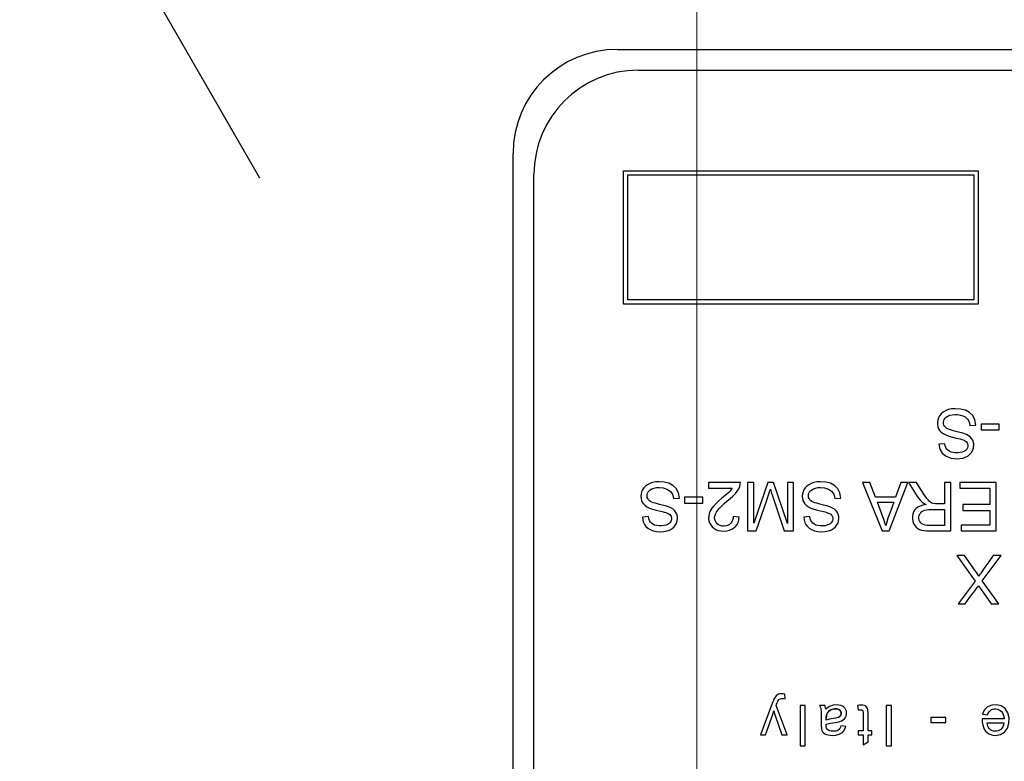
# Model space of a CAD drawing. Header units: metres. Extents: x 70279.8 to 70377.7, y 409251.8 to 409331.5.
# Tile 206 of 244: x 70326.4457 to 70326.4929, y 409303.3465 to 409303.3821. Entities that reach past the tile are written whole.
import ezdxf

# ---------------------------------------------------------------- set-up
doc = ezdxf.new("R2010")
doc.units = ezdxf.units.M
doc.linetypes.add('XKITLINE00', pattern=[0])
doc.layers.add('3056', color=7, linetype='Continuous')
doc.layers.add('3231', color=7, linetype='Continuous')

# ---------------------------------------------------------------- blocks, each defined once
blk = doc.blocks.new('Earthing transformet_Top view_20170604')
at = {"layer": '3056', "color": 7}
for p, q in [((-652.883, 191.955), (-642.796, 174.484)), ((-625.64, 180.64), (-573.64, 180.64)), ((-630.64, 123.64), (-630.64, 175.64))]:
    blk.add_line(p, q, dxfattribs=at)
blk.add_circle((-599.64, 149.64), 75, dxfattribs=at)
blk.add_arc((-625.64, 175.64), 5, 90, 180, dxfattribs=at)
at = {"layer": '3231', "color": 7}
for p, q in [((-624.64, 179.64), (-574.64, 179.64)), ((-625.342, 168.418), (-625.342, 174.818)), ((-625.342, 174.818), (-608.342, 174.818)), ((-608.342, 174.818), (-608.342, 168.418)), ((-629.64, 124.64), (-629.64, 174.64)), ((-625.142, 168.618), (-625.142, 174.618)), ((-625.142, 174.618), (-608.542, 174.618)), ((-608.542, 174.618), (-608.542, 168.618)), ((-608.542, 168.618), (-625.142, 168.618)), ((-608.342, 168.418), (-625.342, 168.418)), ((-608.741, 162.593), (-608.45, 162.62)), ((-608.2, 162.667), (-608.2, 162.382)), ((-607.33, 162.667), (-608.2, 162.667)), ((-607.33, 162.382), (-607.33, 162.667)), ((-608.2, 162.382), (-607.33, 162.382)), ((-609.931, 161.725), (-610.225, 161.702)), ((-621.272, 159.862), (-621.272, 159.587)), ((-619.736, 159.862), (-621.272, 159.862)), ((-621.272, 159.587), (-620.131, 159.587)), ((-619.392, 159.862), (-619.392, 157.542)), ((-619.1, 159.862), (-619.392, 159.862)), ((-619.098, 157.914), (-619.1, 159.862)), ((-618.426, 159.862), (-619.098, 157.914)), ((-618.15, 159.862), (-618.426, 159.862)), ((-617.485, 157.889), (-618.15, 159.862)), ((-617.476, 159.862), (-617.476, 157.889)), ((-617.186, 159.862), (-617.476, 159.862)), ((-617.186, 157.542), (-617.186, 159.862)), ((-613.885, 159.862), (-612.94, 157.542)), ((-613.538, 159.862), (-613.885, 159.862)), ((-613.267, 159.157), (-613.538, 159.862)), ((-612.608, 157.542), (-611.718, 159.862)), ((-612.042, 159.862), (-612.298, 159.157)), ((-611.718, 159.862), (-612.042, 159.862)), ((-611.686, 159.862), (-611.282, 159.231)), ((-611.3, 159.862), (-611.686, 159.862)), ((-611.083, 159.52), (-611.3, 159.862)), ((-609.949, 159.862), (-609.949, 158.839)), ((-609.642, 159.862), (-609.949, 159.862)), ((-609.642, 157.542), (-609.642, 159.862)), ((-609.212, 159.862), (-609.212, 159.587)), ((-607.48, 159.862), (-609.212, 159.862)), ((-609.212, 159.587), (-607.787, 159.587)), ((-607.787, 159.587), (-607.787, 158.802)), ((-607.48, 157.542), (-607.48, 159.862)), ((-622.955, 159.092), (-622.663, 159.117)), ((-622.415, 159.166), (-622.415, 158.879)), ((-621.543, 159.166), (-622.415, 159.166)), ((-621.543, 158.879), (-621.543, 159.166)), ((-618.479, 159.012), (-618.356, 159.373)), ((-618.356, 159.373), (-618.302, 159.537)), ((-615.216, 159.092), (-614.925, 159.117)), ((-612.298, 159.157), (-613.267, 159.157)), ((-610.917, 159.261), (-611.083, 159.52)), ((-610.87, 159.189), (-610.917, 159.261)), ((-622.415, 158.879), (-621.543, 158.879)), ((-618.983, 157.542), (-618.479, 159.012)), ((-613.173, 158.913), (-612.386, 158.913)), ((-609.07, 158.802), (-609.07, 158.526)), ((-607.787, 158.802), (-609.07, 158.802)), ((-624.144, 158.224), (-624.438, 158.199)), ((-619.791, 158.202), (-620.083, 158.236)), ((-616.406, 158.224), (-616.7, 158.199)), ((-610.606, 158.563), (-609.949, 158.563)), ((-609.949, 158.563), (-609.949, 157.798)), ((-609.07, 158.526), (-607.787, 158.526)), ((-607.787, 158.526), (-607.787, 157.818)), ((-617.476, 157.889), (-617.485, 157.889)), ((-609.949, 157.798), (-610.682, 157.798)), ((-609.158, 157.818), (-609.158, 157.542)), ((-607.787, 157.818), (-609.158, 157.818)), ((-619.392, 157.542), (-618.983, 157.542)), ((-617.644, 157.542), (-617.186, 157.542)), ((-612.94, 157.542), (-612.608, 157.542)), ((-610.668, 157.542), (-609.642, 157.542)), ((-609.158, 157.542), (-607.48, 157.542)), ((-609.368, 156.361), (-608.49, 155.133)), ((-608.988, 156.361), (-609.368, 156.361)), ((-608.14, 155.151), (-607.242, 156.361)), ((-607.612, 156.361), (-607.831, 156.057)), ((-607.242, 156.361), (-607.612, 156.361)), ((-608.015, 155.8), (-608.114, 155.66)), ((-607.831, 156.057), (-608.015, 155.8)), ((-608.234, 155.486), (-608.254, 155.458)), ((-608.212, 155.519), (-608.234, 155.486)), ((-608.169, 155.581), (-608.212, 155.519)), ((-608.114, 155.66), (-608.169, 155.581)), ((-608.49, 155.133), (-609.303, 154.041)), ((-607.345, 154.041), (-608.14, 155.151)), ((-608.731, 154.355), (-608.552, 154.595)), ((-608.552, 154.595), (-608.457, 154.723)), ((-608.2, 154.733), (-607.711, 154.041)), ((-609.303, 154.041), (-608.97, 154.041)), ((-608.97, 154.041), (-608.731, 154.355)), ((-607.711, 154.041), (-607.345, 154.041)), ((-617.592, 149.479), (-617.616, 149.703)), ((-618.239, 149.197), (-618.242, 149.186)), ((-618.242, 149.186), (-618.778, 147.763)), ((-617.492, 147.763), (-618.023, 149.166)), ((-616.866, 149.163), (-616.866, 147.23)), ((-616.629, 149.163), (-616.866, 149.163)), ((-616.629, 147.23), (-616.629, 149.163)), ((-615.692, 149.163), (-615.942, 149.163)), ((-615.476, 148.918), (-615.565, 148.822)), ((-615.021, 148.975), (-615.118, 149.005)), ((-614.943, 148.912), (-614.908, 148.834)), ((-614.906, 148.746), (-614.936, 148.672)), ((-614.929, 148.682), (-614.905, 148.759)), ((-614.905, 148.759), (-614.91, 148.844)), ((-614.908, 148.834), (-614.906, 148.746)), ((-614.125, 149.161), (-614.092, 148.95)), ((-613.854, 148.766), (-613.854, 147.947)), ((-613.617, 147.947), (-613.617, 148.753)), ((-612.755, 149.163), (-612.755, 147.23)), ((-612.498, 149.163), (-612.755, 149.163)), ((-612.498, 147.23), (-612.498, 149.163)), ((-608.138, 148.743), (-607.894, 148.712)), ((-618.077, 148.68), (-617.748, 147.763)), ((-615.628, 148.461), (-615.628, 148.548)), ((-615.509, 148.496), (-615.628, 148.461)), ((-615.391, 148.523), (-615.512, 148.495)), ((-615.28, 148.544), (-615.391, 148.523)), ((-615.173, 148.56), (-615.28, 148.544)), ((-615.073, 148.582), (-615.173, 148.56)), ((-614.996, 148.617), (-615.073, 148.582)), ((-615.051, 148.592), (-614.987, 148.623)), ((-614.936, 148.672), (-614.996, 148.617)), ((-614.987, 148.623), (-614.929, 148.682)), ((-610.614, 148.582), (-610.614, 148.344)), ((-609.888, 148.582), (-610.614, 148.582)), ((-610.614, 148.344), (-609.888, 148.344)), ((-609.888, 148.344), (-609.888, 148.582)), ((-607.097, 148.523), (-608.146, 148.523)), ((-607.901, 148.329), (-607.111, 148.329)), ((-614.691, 148.163), (-614.924, 148.194)), ((-614.092, 147.947), (-614.092, 147.763)), ((-613.854, 147.947), (-614.092, 147.947)), ((-613.444, 147.947), (-613.617, 147.947)), ((-613.444, 147.763), (-613.444, 147.947)), ((-618.778, 147.763), (-618.536, 147.763)), ((-617.748, 147.763), (-617.492, 147.763)), ((-614.092, 147.763), (-613.854, 147.763)), ((-613.854, 147.763), (-613.854, 147.272)), ((-613.854, 147.272), (-613.617, 147.416)), ((-613.617, 147.416), (-613.617, 147.763)), ((-613.617, 147.763), (-613.444, 147.763)), ((-616.866, 147.23), (-616.629, 147.23)), ((-612.755, 147.23), (-612.498, 147.23))]:
    blk.add_line(p, q, dxfattribs=at)
for points in [[(-609.438, 163.403), (-609.617, 163.391), (-609.774, 163.357), (-609.91, 163.304), (-610.024, 163.234), (-610.119, 163.152), (-610.192, 163.064), (-610.245, 162.969), (-610.28, 162.865), (-610.296, 162.753), (-610.295, 162.641), (-610.277, 162.536), (-610.241, 162.442), (-610.188, 162.359), (-610.115, 162.281), (-610.018, 162.207), (-609.894, 162.143), (-609.746, 162.09), (-609.577, 162.042), (-609.386, 161.996)], [(-608.45, 162.62), (-608.495, 162.87), (-608.6, 163.07), (-608.754, 163.223), (-608.953, 163.329), (-609.185, 163.386), (-609.438, 163.403)], [(-609.278, 162.285), (-609.403, 162.313), (-609.515, 162.342), (-609.616, 162.37), (-609.707, 162.4), (-609.787, 162.432), (-609.856, 162.468), (-609.911, 162.51), (-609.953, 162.559), (-609.982, 162.615), (-609.998, 162.681), (-610.001, 162.752), (-609.991, 162.822), (-609.966, 162.887), (-609.927, 162.946), (-609.871, 163), (-609.797, 163.048), (-609.704, 163.087), (-609.593, 163.114), (-609.463, 163.127), (-609.322, 163.122), (-609.185, 163.099)], [(-609.185, 163.099), (-609.067, 163.059), (-608.97, 163.008), (-608.893, 162.949), (-608.833, 162.879), (-608.788, 162.798), (-608.757, 162.703), (-608.741, 162.593)], [(-609.386, 161.996), (-609.29, 161.974), (-609.203, 161.951), (-609.125, 161.928), (-609.054, 161.903), (-608.992, 161.876), (-608.939, 161.846), (-608.898, 161.811), (-608.867, 161.769), (-608.846, 161.72), (-608.834, 161.661), (-608.834, 161.596), (-608.846, 161.532), (-608.871, 161.475), (-608.909, 161.426), (-608.959, 161.383), (-609.025, 161.346), (-609.105, 161.315), (-609.198, 161.294), (-609.307, 161.282), (-609.424, 161.282), (-609.539, 161.295)], [(-608.544, 161.713), (-608.597, 161.897), (-608.722, 162.053), (-608.895, 162.163), (-609.073, 162.232), (-609.278, 162.285)], [(-610.225, 161.702), (-610.178, 161.457), (-610.063, 161.268), (-609.881, 161.125), (-609.639, 161.034), (-609.354, 161.005), (-609.064, 161.037), (-608.818, 161.143), (-608.644, 161.311), (-608.556, 161.508), (-608.544, 161.713)], [(-609.539, 161.295), (-609.64, 161.321), (-609.722, 161.359), (-609.788, 161.407), (-609.843, 161.467), (-609.885, 161.539), (-609.914, 161.625), (-609.931, 161.725)], [(-623.652, 159.902), (-623.816, 159.892), (-623.961, 159.864), (-624.09, 159.818), (-624.202, 159.757), (-624.298, 159.684), (-624.375, 159.602), (-624.434, 159.515), (-624.476, 159.422), (-624.502, 159.32), (-624.511, 159.208)], [(-623.491, 158.782), (-623.611, 158.81), (-623.719, 158.838), (-623.817, 158.865), (-623.905, 158.894), (-623.984, 158.923), (-624.052, 158.956), (-624.109, 158.994), (-624.154, 159.038), (-624.186, 159.089), (-624.206, 159.15), (-624.215, 159.217), (-624.211, 159.286), (-624.194, 159.352), (-624.164, 159.412), (-624.12, 159.467), (-624.059, 159.517), (-623.98, 159.561), (-623.883, 159.595), (-623.769, 159.617), (-623.64, 159.624)], [(-622.663, 159.117), (-622.708, 159.365), (-622.813, 159.567), (-622.974, 159.725), (-623.175, 159.831), (-623.401, 159.886), (-623.652, 159.902)], [(-623.64, 159.624), (-623.447, 159.608), (-623.262, 159.55), (-623.106, 159.447), (-623.001, 159.296), (-622.955, 159.092)], [(-620.131, 159.587), (-620.175, 159.52), (-620.232, 159.452), (-620.3, 159.383), (-620.378, 159.312), (-620.465, 159.24)], [(-620.383, 158.963), (-620.229, 159.091), (-620.095, 159.213), (-619.981, 159.331), (-619.887, 159.445), (-619.817, 159.557), (-619.77, 159.665), (-619.744, 159.767), (-619.736, 159.862)], [(-615.914, 159.902), (-616.076, 159.892), (-616.222, 159.864), (-616.351, 159.818), (-616.463, 159.757), (-616.559, 159.684), (-616.637, 159.602), (-616.696, 159.515), (-616.738, 159.422), (-616.764, 159.321), (-616.773, 159.208)], [(-615.753, 158.782), (-615.873, 158.81), (-615.981, 158.837), (-616.079, 158.865), (-616.167, 158.893), (-616.246, 158.923), (-616.314, 158.957), (-616.371, 158.995), (-616.416, 159.039), (-616.448, 159.091), (-616.468, 159.151), (-616.476, 159.219), (-616.472, 159.288), (-616.455, 159.354), (-616.425, 159.413), (-616.381, 159.468), (-616.319, 159.518), (-616.24, 159.562), (-616.143, 159.596), (-616.03, 159.617), (-615.901, 159.624)], [(-614.925, 159.117), (-614.97, 159.364), (-615.074, 159.565), (-615.227, 159.719), (-615.419, 159.824), (-615.647, 159.883), (-615.914, 159.902)], [(-615.901, 159.624), (-615.707, 159.607), (-615.522, 159.549), (-615.367, 159.446), (-615.263, 159.296), (-615.216, 159.092)], [(-624.511, 159.208), (-624.504, 159.101), (-624.483, 159.007), (-624.446, 158.923), (-624.392, 158.844), (-624.318, 158.769), (-624.22, 158.697), (-624.097, 158.635), (-623.951, 158.585), (-623.785, 158.54), (-623.495, 158.471)], [(-620.465, 159.24), (-620.632, 159.104), (-620.779, 158.976), (-620.907, 158.856), (-621.016, 158.741), (-621.105, 158.629)], [(-618.302, 159.537), (-618.285, 159.471), (-618.266, 159.409), (-618.245, 159.341), (-618.22, 159.266), (-617.644, 157.542)], [(-616.773, 159.208), (-616.766, 159.101), (-616.744, 159.006), (-616.706, 158.92), (-616.65, 158.84), (-616.575, 158.765), (-616.478, 158.695), (-616.356, 158.634), (-616.211, 158.585), (-616.046, 158.54), (-615.763, 158.472)], [(-611.282, 159.231), (-611.196, 159.108), (-611.108, 159.005), (-611.019, 158.92), (-610.931, 158.855), (-610.836, 158.804)], [(-609.949, 158.839), (-610.073, 158.839), (-610.188, 158.839), (-610.294, 158.839), (-610.391, 158.842), (-610.48, 158.852), (-610.557, 158.876), (-610.623, 158.916), (-610.683, 158.966), (-610.744, 159.028), (-610.807, 159.102), (-610.87, 159.189)], [(-622.762, 158.239), (-622.787, 158.34), (-622.83, 158.429), (-622.889, 158.508), (-622.968, 158.578), (-623.068, 158.64), (-623.189, 158.694), (-623.331, 158.741), (-623.491, 158.782)], [(-620.974, 158.163), (-620.967, 158.254), (-620.94, 158.348), (-620.893, 158.442), (-620.826, 158.538), (-620.74, 158.637), (-620.637, 158.74), (-620.519, 158.848), (-620.383, 158.963)], [(-615.022, 158.237), (-615.047, 158.338), (-615.089, 158.427), (-615.149, 158.506), (-615.228, 158.576), (-615.329, 158.639), (-615.45, 158.694), (-615.592, 158.741), (-615.753, 158.782)], [(-612.768, 157.777), (-612.799, 157.885), (-612.824, 157.974), (-612.851, 158.055), (-612.879, 158.133), (-612.91, 158.214), (-613.173, 158.913)], [(-612.386, 158.913), (-612.532, 158.523), (-612.666, 158.158), (-612.768, 157.777)], [(-610.836, 158.804), (-610.997, 158.773), (-611.127, 158.729), (-611.235, 158.673), (-611.321, 158.607), (-611.388, 158.532), (-611.438, 158.448), (-611.473, 158.351), (-611.492, 158.24), (-611.492, 158.119), (-611.472, 158.001), (-611.435, 157.894), (-611.381, 157.8), (-611.315, 157.722), (-611.238, 157.658), (-611.149, 157.609), (-611.049, 157.576), (-610.936, 157.556), (-610.811, 157.545), (-610.668, 157.542)], [(-624.438, 158.199), (-624.423, 158.063), (-624.388, 157.946), (-624.337, 157.844), (-624.267, 157.754), (-624.178, 157.674), (-624.066, 157.606), (-623.928, 157.552), (-623.764, 157.516), (-623.583, 157.503), (-623.406, 157.513), (-623.247, 157.544), (-623.114, 157.594), (-623.006, 157.66), (-622.917, 157.738), (-622.848, 157.824), (-622.798, 157.918), (-622.768, 158.02), (-622.756, 158.13), (-622.762, 158.239)], [(-623.752, 157.792), (-623.852, 157.819), (-623.935, 157.857), (-624.003, 157.905), (-624.058, 157.967), (-624.1, 158.039), (-624.128, 158.125), (-624.144, 158.224)], [(-623.495, 158.471), (-623.402, 158.445), (-623.318, 158.419), (-623.242, 158.39), (-623.177, 158.358), (-623.125, 158.322), (-623.088, 158.279), (-623.063, 158.228), (-623.049, 158.171), (-623.046, 158.11), (-623.055, 158.047), (-623.076, 157.99), (-623.111, 157.938), (-623.161, 157.891), (-623.227, 157.85), (-623.307, 157.817), (-623.403, 157.793), (-623.515, 157.78), (-623.635, 157.779), (-623.752, 157.792)], [(-621.105, 158.629), (-621.184, 158.496), (-621.235, 158.37), (-621.261, 158.249), (-621.265, 158.136), (-621.25, 158.028), (-621.216, 157.925), (-621.163, 157.828), (-621.093, 157.739), (-621.009, 157.665), (-620.913, 157.606), (-620.803, 157.565), (-620.678, 157.539), (-620.54, 157.531), (-620.398, 157.541), (-620.267, 157.571), (-620.15, 157.619), (-620.051, 157.681), (-619.968, 157.757), (-619.9, 157.844)], [(-620.083, 158.236), (-620.09, 158.136), (-620.111, 158.048), (-620.146, 157.971), (-620.195, 157.905), (-620.255, 157.851), (-620.329, 157.809), (-620.416, 157.779), (-620.514, 157.766), (-620.612, 157.771), (-620.703, 157.792), (-620.782, 157.829), (-620.848, 157.878), (-620.901, 157.937), (-620.94, 158.004), (-620.965, 158.08), (-620.974, 158.163)], [(-619.9, 157.844), (-619.848, 157.947), (-619.811, 158.065), (-619.791, 158.202)], [(-616.7, 158.199), (-616.684, 158.064), (-616.65, 157.946), (-616.597, 157.844), (-616.527, 157.754), (-616.438, 157.674), (-616.326, 157.606), (-616.19, 157.552), (-616.027, 157.516), (-615.846, 157.504), (-615.668, 157.513), (-615.51, 157.544), (-615.376, 157.594), (-615.268, 157.66), (-615.179, 157.738), (-615.109, 157.824), (-615.059, 157.919), (-615.028, 158.021), (-615.016, 158.13), (-615.022, 158.237)], [(-616.024, 157.794), (-616.123, 157.822), (-616.203, 157.861), (-616.268, 157.909), (-616.321, 157.969), (-616.362, 158.041), (-616.39, 158.125), (-616.406, 158.224)], [(-615.763, 158.472), (-615.675, 158.449), (-615.596, 158.424), (-615.524, 158.399), (-615.461, 158.371), (-615.409, 158.339), (-615.368, 158.303), (-615.338, 158.26), (-615.318, 158.209), (-615.308, 158.151), (-615.309, 158.088), (-615.322, 158.026), (-615.348, 157.97), (-615.388, 157.921), (-615.44, 157.878), (-615.507, 157.841), (-615.588, 157.811), (-615.683, 157.79), (-615.793, 157.779), (-615.91, 157.78), (-616.024, 157.794)], [(-610.682, 157.798), (-610.792, 157.803), (-610.887, 157.819), (-610.968, 157.847), (-611.036, 157.886), (-611.09, 157.935), (-611.131, 157.993), (-611.16, 158.06), (-611.176, 158.135), (-611.177, 158.212), (-611.163, 158.287), (-611.136, 158.355), (-611.096, 158.415), (-611.045, 158.466), (-610.98, 158.507), (-610.903, 158.535), (-610.815, 158.551), (-610.716, 158.56), (-610.606, 158.563)], [(-608.304, 155.372), (-608.352, 155.45), (-608.402, 155.526), (-608.46, 155.611), (-608.988, 156.361)], [(-608.254, 155.458), (-608.262, 155.445), (-608.27, 155.433), (-608.277, 155.422), (-608.283, 155.412), (-608.289, 155.403), (-608.293, 155.395), (-608.297, 155.389), (-608.304, 155.372)], [(-608.457, 154.723), (-608.416, 154.779), (-608.379, 154.83), (-608.346, 154.877), (-608.317, 154.921)], [(-608.317, 154.921), (-608.284, 154.861), (-608.244, 154.798), (-608.2, 154.733)], [(-617.77, 149.73), (-617.847, 149.723), (-617.911, 149.705), (-617.966, 149.676), (-618.018, 149.632), (-618.068, 149.572), (-618.115, 149.499), (-618.16, 149.413), (-618.202, 149.313), (-618.239, 149.197)], [(-617.616, 149.703), (-617.694, 149.722), (-617.77, 149.73)], [(-618.023, 149.166), (-618.002, 149.227), (-617.98, 149.283), (-617.959, 149.334), (-617.938, 149.379), (-617.916, 149.418), (-617.89, 149.449), (-617.858, 149.473), (-617.819, 149.489), (-617.772, 149.498), (-617.719, 149.5), (-617.658, 149.495), (-617.592, 149.479)], [(-615.128, 149.197), (-615.295, 149.177), (-615.468, 149.111), (-615.643, 148.991)], [(-615.082, 148.374), (-614.977, 148.4), (-614.886, 148.434), (-614.81, 148.476), (-614.75, 148.527), (-614.704, 148.587), (-614.672, 148.655), (-614.654, 148.732), (-614.65, 148.811), (-614.66, 148.89), (-614.685, 148.962), (-614.723, 149.025), (-614.774, 149.081), (-614.839, 149.128), (-614.919, 149.164), (-615.014, 149.188), (-615.128, 149.197)], [(-607.511, 147.733), (-607.276, 147.767), (-607.075, 147.886), (-606.936, 148.079), (-606.865, 148.313), (-606.858, 148.574), (-606.913, 148.812), (-607.046, 149.018), (-607.239, 149.147), (-607.465, 149.195), (-607.691, 149.18)], [(-618.229, 148.607), (-618.181, 148.753), (-618.141, 148.906)], [(-618.141, 148.906), (-618.108, 148.781), (-618.077, 148.68)], [(-615.942, 149.163), (-615.909, 149.098), (-615.888, 149.032), (-615.876, 148.969)], [(-615.876, 148.969), (-615.87, 148.885), (-615.867, 148.791), (-615.865, 148.689)], [(-615.643, 148.991), (-615.654, 149.055), (-615.67, 149.112), (-615.692, 149.163)], [(-615.628, 148.548), (-615.608, 148.719), (-615.542, 148.852), (-615.441, 148.941), (-615.325, 148.991), (-615.207, 149.009), (-615.097, 149.001)], [(-615.565, 148.822), (-615.613, 148.699), (-615.628, 148.548)], [(-615.118, 149.005), (-615.234, 149.007), (-615.359, 148.979), (-615.476, 148.918)], [(-615.097, 149.001), (-615.009, 148.969), (-614.943, 148.912)], [(-614.91, 148.844), (-614.95, 148.92), (-615.021, 148.975)], [(-613.617, 148.753), (-613.619, 148.832), (-613.623, 148.905), (-613.63, 148.971), (-613.645, 149.028), (-613.67, 149.076), (-613.704, 149.115), (-613.749, 149.145), (-613.805, 149.166), (-613.872, 149.178), (-613.948, 149.181), (-614.033, 149.175), (-614.125, 149.161)], [(-614.092, 148.95), (-614.054, 148.956), (-614.019, 148.959), (-613.988, 148.96), (-613.959, 148.959), (-613.933, 148.955), (-613.911, 148.947), (-613.892, 148.936), (-613.878, 148.918), (-613.868, 148.895), (-613.861, 148.868), (-613.857, 148.837), (-613.855, 148.803), (-613.854, 148.766)], [(-607.691, 149.18), (-607.895, 149.095), (-608.045, 148.949), (-608.138, 148.743)], [(-607.894, 148.712), (-607.858, 148.797), (-607.816, 148.864), (-607.768, 148.916), (-607.713, 148.956), (-607.65, 148.983), (-607.577, 148.998), (-607.496, 149), (-607.417, 148.988), (-607.344, 148.962), (-607.281, 148.925), (-607.226, 148.874), (-607.178, 148.81), (-607.14, 148.731), (-607.112, 148.635), (-607.097, 148.523)], [(-618.536, 147.763), (-618.329, 148.336), (-618.229, 148.607)], [(-615.865, 148.689), (-615.864, 148.465), (-615.865, 148.362), (-615.865, 148.266), (-615.862, 148.178), (-615.857, 148.098), (-615.847, 148.026), (-615.829, 147.962), (-615.799, 147.905), (-615.756, 147.855), (-615.699, 147.811), (-615.627, 147.776), (-615.538, 147.751), (-615.437, 147.737), (-615.323, 147.733)], [(-615.628, 148.274), (-615.427, 148.322), (-615.082, 148.374)], [(-614.924, 148.194), (-614.944, 148.123), (-614.971, 148.063), (-615.007, 148.016), (-615.051, 147.98), (-615.103, 147.954), (-615.164, 147.938), (-615.236, 147.929), (-615.312, 147.927), (-615.385, 147.932), (-615.449, 147.945), (-615.504, 147.966), (-615.548, 147.995), (-615.583, 148.034), (-615.608, 148.081), (-615.622, 148.137), (-615.627, 148.201), (-615.628, 148.274)], [(-608.146, 148.523), (-608.14, 148.371), (-608.122, 148.238), (-608.09, 148.123), (-608.044, 148.024), (-607.985, 147.94), (-607.913, 147.869), (-607.831, 147.812), (-607.736, 147.769), (-607.629, 147.742), (-607.511, 147.733)], [(-607.111, 148.329), (-607.128, 148.233), (-607.158, 148.15), (-607.201, 148.079), (-607.252, 148.022), (-607.311, 147.979), (-607.376, 147.948), (-607.448, 147.931), (-607.525, 147.927), (-607.604, 147.938), (-607.678, 147.963), (-607.743, 148), (-607.796, 148.047), (-607.84, 148.103), (-607.871, 148.169), (-607.891, 148.244), (-607.901, 148.329)], [(-615.323, 147.733), (-615.156, 147.744), (-614.997, 147.784), (-614.851, 147.869), (-614.748, 147.995), (-614.691, 148.163)]]:
    blk.add_lwpolyline(points, dxfattribs=at)
blk.add_arc((-624.64, 174.64), 5, 90, 180, dxfattribs=at)

msp = doc.modelspace()

# ---------------------------------------------------------------- linework, layer by layer
at = {"linetype": 'XKITLINE00', "lineweight": 0}
for p, q in [((70326.478171, 409303.197007), (70326.478171, 409303.600507)), ((70326.478171, 409303.196997), (70326.478171, 409303.600497))]:
    msp.add_line(p, q, dxfattribs=at)

# ---------------------------------------------------------------- block references
at = {"xscale": 0.001, "yscale": 0.001, "zscale": 0.001}
msp.add_blockref('Earthing transformet_Top view_20170604', (70327.1, 409303.2), dxfattribs=at)

doc.saveas('drawing.dxf')
